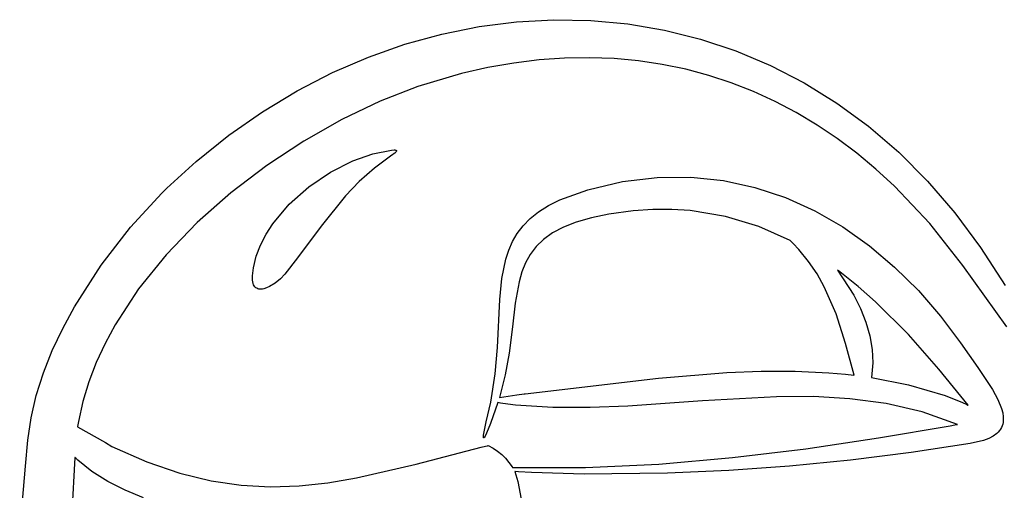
# Model space of a CAD drawing. Extents: x -74.1 to 10.8, y -36.7 to 44.6.
# Tile 188 of 199: x -8.9 to 3.3, y 2 to 7.9. Entities that reach past the tile are written whole.
import ezdxf

# ---------------------------------------------------------------- set-up
doc = ezdxf.new("R2010")
doc.units = 0

msp = doc.modelspace()

# ---------------------------------------------------------------- linework, layer by layer
at = {"layer": 'Layer 1', "color": 7, "linetype": 'CONTINUOUS'}
for p, q in [((-3.237942, 7.775159), (-2.776411, 7.834247)), ((-2.776411, 7.834247), (-2.314825, 7.859554)), ((-2.314825, 7.859554), (-1.854781, 7.850922)), ((-1.854781, 7.850922), (-1.397879, 7.808193)), ((-1.397879, 7.808193), (-0.945716, 7.73121)), ((-4.15444, 7.556272), (-3.697817, 7.682448)), ((-3.697817, 7.682448), (-3.237942, 7.775159)), ((-0.945716, 7.73121), (-0.499891, 7.619814)), ((-4.606211, 7.396789), (-4.15444, 7.556272)), ((-0.499891, 7.619814), (-0.062004, 7.473848)), ((-0.062004, 7.473848), (0.366349, 7.293153)), ((-5.051532, 7.204157), (-4.606211, 7.396789)), ((-2.809615, 7.32295), (-3.130635, 7.26668)), ((-2.49248, 7.362004), (-2.809615, 7.32295)), ((-2.179415, 7.38403), (-2.49248, 7.362004)), ((-1.870607, 7.389218), (-2.179415, 7.38403)), ((-1.566242, 7.377757), (-1.870607, 7.389218)), ((-1.266507, 7.349837), (-1.566242, 7.377757)), ((-0.971588, 7.305646), (-1.266507, 7.349837)), ((-5.488805, 6.978533), (-5.051532, 7.204157)), ((-3.455353, 7.193004), (-3.996108, 7.032195)), ((-3.130635, 7.26668), (-3.455353, 7.193004)), ((-0.681672, 7.245375), (-0.971588, 7.305646)), ((-0.396945, 7.169212), (-0.681672, 7.245375)), ((0.366349, 7.293153), (0.783567, 7.077572)), ((-0.117592, 7.077346), (-0.396945, 7.169212)), ((0.156198, 6.969967), (-0.117592, 7.077346)), ((0.783567, 7.077572), (1.188053, 6.826947)), ((-5.91643, 6.720076), (-5.488805, 6.978533)), ((-3.996108, 7.032195), (-4.461402, 6.849803)), ((0.424241, 6.847263), (0.156198, 6.969967)), ((-4.461402, 6.849803), (-4.933325, 6.624226)), ((0.686349, 6.709425), (0.424241, 6.847263)), ((1.188053, 6.826947), (1.578208, 6.541119)), ((-6.332809, 6.428944), (-5.91643, 6.720076)), ((0.942337, 6.556642), (0.686349, 6.709425)), ((-4.933325, 6.624226), (-5.403751, 6.358396)), ((1.192017, 6.389102), (0.942337, 6.556642)), ((1.578208, 6.541119), (1.952434, 6.219931)), ((-6.736344, 6.105294), (-6.332809, 6.428944)), ((-5.403751, 6.358396), (-5.864551, 6.055246)), ((1.435204, 6.206995), (1.192017, 6.389102)), ((-4.553848, 6.199856), (-4.319, 6.247)), ((-4.319, 6.247), (-4.289586, 6.248969)), ((-4.289586, 6.248969), (-4.279019, 6.248441)), ((-4.268774, 6.221663), (-4.281476, 6.209398)), ((-4.279019, 6.248441), (-4.271, 6.247)), ((-4.271, 6.247), (-4.267897, 6.245958)), ((-4.264447, 6.227224), (-4.268774, 6.221663)), ((-4.267897, 6.245958), (-4.265372, 6.244715)), ((-4.265372, 6.244715), (-4.26432, 6.24402)), ((-4.262858, 6.229831), (-4.264447, 6.227224)), ((-4.26432, 6.24402), (-4.263405, 6.243278)), ((-4.263405, 6.243278), (-4.262625, 6.24249)), ((-4.26168, 6.232311), (-4.262858, 6.229831)), ((-4.262625, 6.24249), (-4.261977, 6.241656)), ((-4.261977, 6.241656), (-4.261458, 6.240779)), ((-4.26093, 6.234654), (-4.26168, 6.232311)), ((-4.261458, 6.240779), (-4.261067, 6.239859)), ((-4.261067, 6.239859), (-4.2608, 6.238897)), ((-4.260723, 6.235772), (-4.26093, 6.234654)), ((-4.2608, 6.238897), (-4.260655, 6.237895)), ((-4.260631, 6.236852), (-4.260723, 6.235772)), ((-4.260655, 6.237895), (-4.260631, 6.236852)), ((1.952434, 6.219931), (2.309131, 5.863226)), ((-7.1, 5.774), (-6.736344, 6.105294)), ((-5.076768, 5.97241), (-4.797837, 6.113625)), ((-4.797837, 6.113625), (-4.553848, 6.199856)), ((-4.316, 6.184), (-4.531949, 6.024484)), ((-4.313391, 6.185734), (-4.316, 6.184)), ((-4.308275, 6.189198), (-4.313391, 6.185734)), ((-4.29852, 6.196078), (-4.308275, 6.189198)), ((-4.281476, 6.209398), (-4.29852, 6.196078)), ((1.671711, 6.010511), (1.435204, 6.206995)), ((-5.864551, 6.055246), (-6.307599, 5.717709)), ((-5.343402, 5.791479), (-5.076768, 5.97241)), ((-4.531949, 6.024484), (-4.721719, 5.855688)), ((1.901353, 5.799838), (1.671711, 6.010511)), ((-4.721719, 5.855688), (-4.891191, 5.678734)), ((-1.89297, 5.756485), (-1.46263, 5.855969)), ((-1.46263, 5.855969), (-1.035661, 5.907633)), ((-1.035661, 5.907633), (-0.61981, 5.911326)), ((-0.61981, 5.911326), (-0.215999, 5.869498)), ((-0.215999, 5.869498), (0.174852, 5.7846)), ((2.309131, 5.863226), (2.646702, 5.470844)), ((-7.163071, 5.712116), (-7.1, 5.774)), ((-5.584815, 5.576881), (-5.343402, 5.791479)), ((-2.239811, 5.63076), (-1.89297, 5.756485)), ((0.174852, 5.7846), (0.551823, 5.659084)), ((2.339291, 5.336683), (1.901353, 5.799838)), ((-7.547372, 5.294704), (-7.163071, 5.712116)), ((-6.307599, 5.717709), (-6.724766, 5.348717)), ((-4.891191, 5.678734), (-5.192777, 5.304859)), ((-2.380866, 5.559189), (-2.239811, 5.63076)), ((0.551823, 5.659084), (0.913994, 5.4954)), ((-5.788081, 5.334662), (-5.584815, 5.576881)), ((-2.605894, 5.398748), (-2.502384, 5.481844)), ((-2.502384, 5.481844), (-2.380866, 5.559189)), ((-1.330318, 5.495339), (-1.632385, 5.453982)), ((-1.088835, 5.511469), (-1.330318, 5.495339)), ((-0.854356, 5.511893), (-1.088835, 5.511469)), ((-0.626641, 5.497229), (-0.854356, 5.511893)), ((-0.190553, 5.425111), (-0.626641, 5.497229)), ((0.913994, 5.4954), (1.260444, 5.295998)), ((-2.692927, 5.309925), (-2.605894, 5.398748)), ((-1.848452, 5.408969), (-2.034734, 5.355034)), ((-1.632385, 5.453982), (-1.848452, 5.408969)), ((0.221337, 5.300063), (-0.190553, 5.425111)), ((2.646702, 5.470844), (2.963547, 5.042629)), ((-7.913838, 4.821948), (-7.547372, 5.294704)), ((-6.724766, 5.348717), (-7.107925, 4.951202)), ((-5.871369, 5.205084), (-5.788081, 5.334662)), ((-5.192777, 5.304859), (-5.48377, 4.911859)), ((-2.765011, 5.215399), (-2.692927, 5.309925)), ((-2.193646, 5.292305), (-2.3276, 5.220908)), ((-2.034734, 5.355034), (-2.193646, 5.292305)), ((0.610936, 5.127033), (0.221337, 5.300063)), ((1.260444, 5.295998), (1.590253, 5.06333)), ((2.747528, 4.819046), (2.339291, 5.336683)), ((-5.940273, 5.070869), (-5.871369, 5.205084)), ((-2.870453, 5.009329), (-2.823676, 5.115192)), ((-2.823676, 5.115192), (-2.765011, 5.215399)), ((-2.439008, 5.140969), (-2.530283, 5.052614)), ((-2.3276, 5.220908), (-2.439008, 5.140969)), ((0.611022, 5.126979), (0.610936, 5.127033)), ((0.611093, 5.126909), (0.611022, 5.126979)), ((0.611236, 5.12677), (0.611093, 5.126909)), ((0.611521, 5.126492), (0.611236, 5.12677)), ((0.612092, 5.125935), (0.611521, 5.126492)), ((0.613233, 5.124821), (0.612092, 5.125935)), ((0.649053, 5.089034), (0.613233, 5.124821)), ((-5.993177, 4.932771), (-5.940273, 5.070869)), ((-2.906871, 4.897832), (-2.870453, 5.009329)), ((-2.530283, 5.052614), (-2.603838, 4.955971)), ((0.716877, 5.016629), (0.649053, 5.089034)), ((0.838306, 4.868289), (0.716877, 5.016629)), ((1.590253, 5.06333), (1.902501, 4.799847)), ((2.963547, 5.042629), (3.271145, 4.570473)), ((-7.107925, 4.951202), (-7.448949, 4.528097)), ((-6.028466, 4.791548), (-5.993177, 4.932771)), ((-5.48377, 4.911859), (-5.64, 4.711)), ((-2.954747, 4.658034), (-2.906871, 4.897832)), ((-2.603838, 4.955971), (-2.662085, 4.851165)), ((-8.243259, 4.307888), (-7.913838, 4.821948)), ((-6.041551, 4.689538), (-6.028466, 4.791548)), ((-2.662085, 4.851165), (-2.707438, 4.738322)), ((0.942787, 4.714865), (0.838306, 4.868289)), ((1.194048, 4.761965), (1.194004, 4.761994)), ((1.194004, 4.761994), (1.398605, 4.45107)), ((1.194275, 4.761797), (1.194048, 4.761965)), ((1.195185, 4.761128), (1.194275, 4.761797)), ((1.197005, 4.759788), (1.195185, 4.761128)), ((1.226018, 4.738248), (1.197005, 4.759788)), ((1.902501, 4.799847), (2.196268, 4.507999)), ((3.288681, 4.057824), (2.747528, 4.819046)), ((-6.040878, 4.637355), (-6.041551, 4.689538)), ((-6.037852, 4.615434), (-6.040878, 4.637355)), ((-5.694305, 4.653473), (-5.76, 4.599906)), ((-5.64, 4.711), (-5.694305, 4.653473)), ((-2.979543, 4.395984), (-2.954747, 4.658034)), ((-2.707438, 4.738322), (-2.742308, 4.617571)), ((1.032728, 4.555897), (0.942787, 4.714865)), ((1.451843, 4.559527), (1.226018, 4.738248)), ((-7.448949, 4.528097), (-7.73971, 4.082334)), ((-6.033164, 4.596159), (-6.037852, 4.615434)), ((-6.026915, 4.579432), (-6.033164, 4.596159)), ((-6.019202, 4.565152), (-6.026915, 4.579432)), ((-6.010125, 4.553219), (-6.019202, 4.565152)), ((-5.999782, 4.543533), (-6.010125, 4.553219)), ((-5.988272, 4.535994), (-5.999782, 4.543533)), ((-5.975695, 4.530502), (-5.988272, 4.535994)), ((-5.962148, 4.526957), (-5.975695, 4.530502)), ((-5.947732, 4.525259), (-5.962148, 4.526957)), ((-5.932544, 4.525309), (-5.947732, 4.525259)), ((-5.916684, 4.527006), (-5.932544, 4.525309)), ((-5.90025, 4.53025), (-5.916684, 4.527006)), ((-5.866058, 4.54098), (-5.90025, 4.53025)), ((-5.830758, 4.556699), (-5.866058, 4.54098)), ((-5.76, 4.599906), (-5.830758, 4.556699)), ((-2.742308, 4.617571), (-2.790253, 4.352844)), ((1.178631, 4.219502), (1.032728, 4.555897)), ((1.667375, 4.370354), (1.451843, 4.559527)), ((2.196268, 4.507999), (2.470633, 4.190238)), ((-3.008845, 3.805886), (-2.979543, 4.395984)), ((1.398605, 4.45107), (1.480451, 4.28622)), ((-8.388073, 4.039755), (-8.243259, 4.307888)), ((-2.790253, 4.352844), (-2.825222, 4.057996)), ((1.480451, 4.28622), (1.546449, 4.11793)), ((2.072457, 3.965954), (1.667375, 4.370354)), ((1.29529, 3.855446), (1.178631, 4.219502)), ((2.470633, 4.190238), (2.715614, 3.862112)), ((-8.516423, 3.766561), (-8.388073, 4.039755)), ((-7.73971, 4.082334), (-7.863702, 3.851872)), ((-2.825222, 4.057996), (-2.866517, 3.734039)), ((1.546449, 4.11793), (1.594941, 3.948317)), ((1.594941, 3.948317), (1.624267, 3.779496)), ((2.451059, 3.535645), (2.072457, 3.965954)), ((-7.863702, 3.851872), (-7.97208, 3.616845)), ((-3.037826, 3.478214), (-3.008845, 3.805886)), ((1.401982, 3.46007), (1.29529, 3.855446)), ((1.624267, 3.779496), (1.632768, 3.613581)), ((2.715614, 3.862112), (2.931717, 3.557681)), ((-8.625905, 3.49006), (-8.516423, 3.766561)), ((-2.866517, 3.734039), (-2.914422, 3.467024)), ((-7.97208, 3.616845), (-8.063828, 3.37762)), ((1.632768, 3.613581), (1.615, 3.431)), ((2.812979, 3.090027), (2.451059, 3.535645)), ((2.931717, 3.557681), (3.112461, 3.284985)), ((-8.71412, 3.212006), (-8.625905, 3.49006)), ((-3.092677, 3.129042), (-3.037826, 3.478214)), ((-2.914422, 3.467024), (-2.986, 3.184)), ((-2.667865, 3.232015), (-1.01944, 3.423374)), ((-1.01944, 3.423374), (-0.173103, 3.492961)), ((-0.173103, 3.492961), (0.249824, 3.509664)), ((0.249824, 3.509664), (0.670391, 3.5099)), ((0.670391, 3.5099), (1.086949, 3.490364)), ((1.086949, 3.490364), (1.293209, 3.472149)), ((1.293209, 3.472149), (1.395744, 3.460748)), ((1.395744, 3.460748), (1.398942, 3.460367)), ((1.398942, 3.460367), (1.40054, 3.460175)), ((1.40054, 3.460175), (1.40134, 3.460079)), ((1.40134, 3.460079), (1.401739, 3.460031)), ((1.401739, 3.460031), (1.401939, 3.460007)), ((1.401939, 3.460007), (1.401982, 3.46007)), ((1.615, 3.431), (2.074211, 3.34209)), ((-8.063828, 3.37762), (-8.137931, 3.134563)), ((2.074211, 3.34209), (2.52625, 3.209094)), ((-8.778665, 2.934156), (-8.71412, 3.212006)), ((-2.986, 3.184), (-2.768969, 3.22024)), ((-2.768969, 3.22024), (-2.680229, 3.230725)), ((-2.680229, 3.230725), (-2.672316, 3.231557)), ((-2.672316, 3.231557), (-2.668696, 3.231929)), ((-2.668696, 3.231929), (-2.66826, 3.231974)), ((-2.66826, 3.231974), (-2.668043, 3.231996)), ((-2.668003, 3.232), (-2.667865, 3.232015)), ((0.441837, 3.195628), (-0.475842, 3.144177)), ((0.896992, 3.196565), (0.441837, 3.195628)), ((1.348956, 3.170535), (0.896992, 3.196565)), ((1.797178, 3.109707), (1.348956, 3.170535)), ((2.52625, 3.209094), (2.742856, 3.122306)), ((3.112461, 3.284985), (3.179521, 3.162146)), ((-8.137931, 3.134563), (-8.193373, 2.888041)), ((-3.149022, 2.882562), (-3.092677, 3.129042)), ((-3.005027, 3.121914), (-3.095506, 2.864754)), ((-3.004985, 3.121996), (-3.005027, 3.121914)), ((-3.004734, 3.121936), (-3.004958, 3.12199)), ((-3.003838, 3.121721), (-3.004734, 3.121936)), ((-2.97138, 3.115109), (-3.003838, 3.121721)), ((-2.882594, 3.102077), (-2.97138, 3.115109)), ((-2.787325, 3.091781), (-2.882594, 3.102077)), ((-2.325257, 3.062225), (-2.787325, 3.091781)), ((-1.862523, 3.060517), (-2.325257, 3.062225)), ((-1.399676, 3.078827), (-1.862523, 3.060517)), ((-0.475842, 3.144177), (-1.399676, 3.078827)), ((2.241106, 3.006251), (1.797178, 3.109707)), ((2.742856, 3.122306), (2.795572, 3.098241)), ((2.795572, 3.098241), (2.80865, 3.092071)), ((2.80865, 3.092071), (2.811913, 3.090518)), ((2.811913, 3.090518), (2.812728, 3.09013)), ((2.812728, 3.09013), (2.812932, 3.090032)), ((2.812932, 3.090032), (2.812983, 3.090008)), ((3.179521, 3.162146), (3.225679, 3.04917)), ((3.225679, 3.04917), (3.239663, 2.996582)), ((-8.817385, 2.657817), (-8.778665, 2.934156)), ((2.680192, 2.852337), (2.241106, 3.006251)), ((3.239663, 2.996582), (3.246913, 2.946701)), ((3.246913, 2.946701), (3.246927, 2.899608)), ((-8.204834, 2.822023), (-8.204913, 2.820956)), ((-8.204913, 2.820956), (-7.859906, 2.627406)), ((-8.204198, 2.825912), (-8.204834, 2.822023)), ((-8.193373, 2.888041), (-8.204198, 2.825912)), ((-3.182083, 2.717386), (-3.149022, 2.882562)), ((-3.095506, 2.864754), (-3.14433, 2.745279)), ((1.703631, 2.685395), (2.590851, 2.835866)), ((2.590851, 2.835866), (2.645793, 2.845683)), ((2.645793, 2.845683), (2.673239, 2.850606)), ((2.673239, 2.850606), (2.680098, 2.851838)), ((2.680098, 2.851838), (2.680192, 2.852337)), ((3.223237, 2.814105), (3.212007, 2.794597)), ((3.232282, 2.83437), (3.223237, 2.814105)), ((3.239203, 2.855382), (3.232282, 2.83437)), ((3.244064, 2.877132), (3.239203, 2.855382)), ((3.246927, 2.899608), (3.244064, 2.877132)), ((-3.183317, 2.699367), (-3.182083, 2.717386)), ((-3.183028, 2.6934), (-3.183317, 2.699367)), ((-3.182669, 2.691142), (-3.183028, 2.6934)), ((-3.182171, 2.689354), (-3.182669, 2.691142)), ((-3.181872, 2.688633), (-3.182171, 2.689354)), ((-3.181538, 2.688026), (-3.181872, 2.688633)), ((-3.181172, 2.687531), (-3.181538, 2.688026)), ((-3.180977, 2.687325), (-3.181172, 2.687531)), ((-3.180773, 2.687147), (-3.180977, 2.687325)), ((-3.180562, 2.686996), (-3.180773, 2.687147)), ((-3.180342, 2.686873), (-3.180562, 2.686996)), ((-3.180115, 2.686777), (-3.180342, 2.686873)), ((-3.17988, 2.686707), (-3.180115, 2.686777)), ((-3.179637, 2.686665), (-3.17988, 2.686707)), ((-3.179386, 2.686649), (-3.179637, 2.686665)), ((-3.179127, 2.68666), (-3.179386, 2.686649)), ((-3.178861, 2.686697), (-3.179127, 2.68666)), ((-3.178306, 2.68685), (-3.178861, 2.686697)), ((-3.177721, 2.687106), (-3.178306, 2.68685)), ((-3.177106, 2.687464), (-3.177721, 2.687106)), ((-3.175789, 2.688482), (-3.177106, 2.687464)), ((-3.174359, 2.689894), (-3.175789, 2.688482)), ((-3.171173, 2.693857), (-3.174359, 2.689894)), ((-3.163588, 2.706058), (-3.171173, 2.693857)), ((-3.14433, 2.745279), (-3.163588, 2.706058)), ((0.80421, 2.551921), (1.703631, 2.685395)), ((3.066909, 2.680087), (3.002198, 2.654757)), ((3.120866, 2.708767), (3.066909, 2.680087)), ((3.164571, 2.740717), (3.120866, 2.708767)), ((3.182737, 2.757893), (3.164571, 2.740717)), ((3.198528, 2.775857), (3.182737, 2.757893)), ((3.212007, 2.794597), (3.198528, 2.775857)), ((-8.84875, 2.337732), (-8.817385, 2.657817)), ((-7.859906, 2.627406), (-7.780172, 2.57961)), ((-7.780172, 2.57961), (-7.779419, 2.579213)), ((-7.779419, 2.579213), (-7.779088, 2.579044)), ((-7.779088, 2.579044), (-7.77901, 2.579005)), ((-7.77901, 2.579005), (-7.778175, 2.578601)), ((-7.778175, 2.578601), (-7.346534, 2.389463)), ((-4.014925, 2.36216), (-3.2124, 2.569154)), ((-3.2124, 2.569154), (-3.159282, 2.582465)), ((-3.159282, 2.582465), (-3.132573, 2.589119)), ((-3.132573, 2.589119), (-3.12588, 2.590781)), ((-3.12588, 2.590781), (-3.124942, 2.590973)), ((-3.124942, 2.590973), (-3.064832, 2.55927)), ((-3.064832, 2.55927), (-3.009235, 2.522329)), ((2.838501, 2.61447), (2.107903, 2.504615)), ((3.002198, 2.654757), (2.838501, 2.61447)), ((-8.236008, 2.442824), (-8.324605, 0.913265)), ((-8.235918, 2.44292), (-8.236008, 2.442824)), ((-8.235763, 2.442769), (-8.235918, 2.44292)), ((-8.235452, 2.442467), (-8.235763, 2.442769)), ((-8.232959, 2.440051), (-8.235452, 2.442467)), ((-8.222926, 2.430433), (-8.232959, 2.440051)), ((-3.009235, 2.522329), (-2.957991, 2.480386)), ((-2.957991, 2.480386), (-2.910944, 2.433681)), ((-1.01297, 2.362558), (-0.102845, 2.442092)), ((-0.102845, 2.442092), (0.80421, 2.551921)), ((2.107903, 2.504615), (1.355321, 2.4098)), ((-8.919865, 1.515789), (-8.84875, 2.337732)), ((-8.20257, 2.411415), (-8.222926, 2.430433)), ((-8.026577, 2.269518), (-8.20257, 2.411415)), ((-7.346534, 2.389463), (-6.939148, 2.249448)), ((-4.752974, 2.19099), (-4.014925, 2.36216)), ((-2.910944, 2.433681), (-2.867933, 2.382449)), ((-2.867933, 2.382449), (-2.828801, 2.326929)), ((-2.828801, 2.326929), (-2.826481, 2.323322)), ((-2.826481, 2.323322), (-2.825326, 2.321513)), ((-2.825326, 2.321513), (-2.825038, 2.32106)), ((-2.825038, 2.32106), (-2.824168, 2.320977)), ((-2.824168, 2.320977), (-1.921599, 2.31997)), ((-1.921599, 2.31997), (-1.01297, 2.362558)), ((0.604061, 2.334824), (-0.148781, 2.280452)), ((1.355321, 2.4098), (0.604061, 2.334824)), ((-7.829882, 2.14511), (-8.026577, 2.269518)), ((-6.939148, 2.249448), (-6.551532, 2.154091)), ((-2.795834, 2.270986), (-2.795836, 2.270558)), ((-2.795836, 2.270558), (-2.756479, 2.145368)), ((-2.795518, 2.270959), (-2.795834, 2.270986)), ((-2.794255, 2.270852), (-2.795518, 2.270959)), ((-2.791728, 2.270638), (-2.794255, 2.270852)), ((-2.751265, 2.267336), (-2.791728, 2.270638)), ((-2.588922, 2.256277), (-2.751265, 2.267336)), ((-1.937697, 2.237674), (-2.588922, 2.256277)), ((-0.906106, 2.247448), (-1.937697, 2.237674)), ((-0.148781, 2.280452), (-0.906106, 2.247448)), ((-7.616253, 2.03717), (-7.829882, 2.14511)), ((-6.551532, 2.154091), (-6.179198, 2.09893)), ((-6.179198, 2.09893), (-5.817662, 2.079502)), ((-5.817662, 2.079502), (-5.462436, 2.091345)), ((-5.462436, 2.091345), (-5.109036, 2.129995)), ((-5.109036, 2.129995), (-4.752974, 2.19099)), ((-2.756479, 2.145368), (-2.706006, 1.863415)), ((-7.389456, 1.944673), (-7.616253, 2.03717))]:
    msp.add_line(p, q, dxfattribs=at)

doc.saveas('drawing.dxf')
